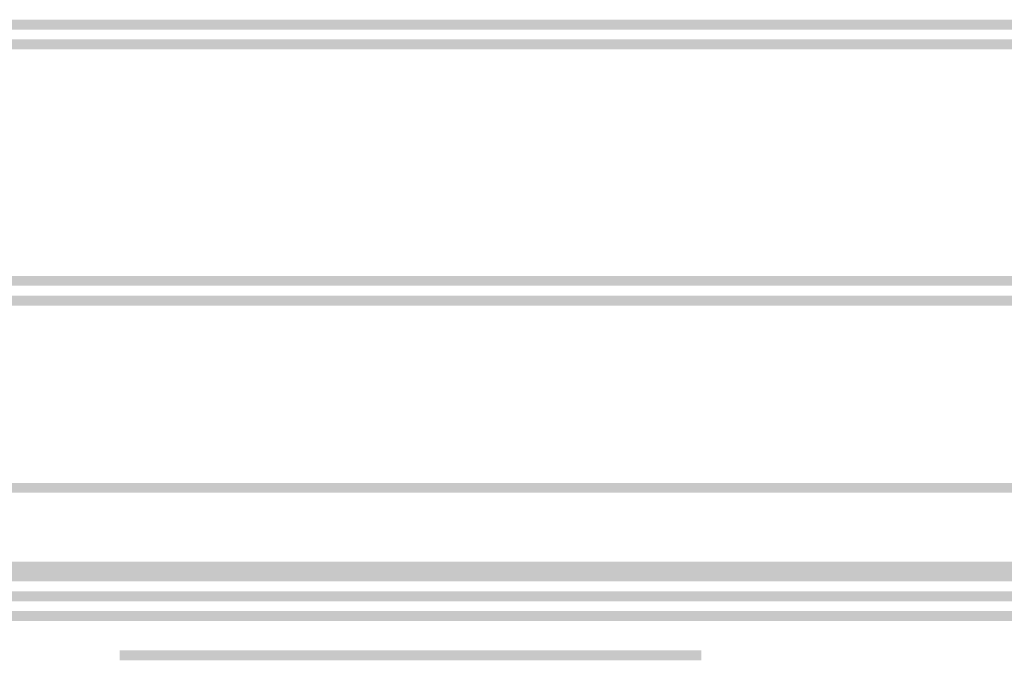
# Model space of a CAD drawing. Header units: millimetres. Extents: x 46 to 491, y -41 to 547.
# Tile 110 of 140: x 392.1 to 396.33, y 135.67 to 138.42. Entities that reach past the tile are written whole.
import ezdxf

# ---------------------------------------------------------------- set-up
doc = ezdxf.new("R2010")
doc.units = ezdxf.units.MM
doc.header["$LTSCALE"] = 10
doc.layers.add('xref', color=252, linetype='Continuous')

# ---------------------------------------------------------------- blocks, each defined once
blk = doc.blocks.new('stacja')
h = blk.add_hatch(color=9)
h.dxf.hatch_style = 2
h.paths.add_polyline_path([(350.689334, 87.968666), (350.689334, 88.011), (336.888667, 87.968666)])
h = blk.add_hatch(color=9)
h.dxf.hatch_style = 2
h.paths.add_polyline_path([(350.689334, 88.011), (336.888667, 87.968666), (336.888667, 88.011)])
h = blk.add_hatch(color=9)
h.dxf.hatch_style = 2
h.paths.add_polyline_path([(350.689334, 87.884), (350.689334, 87.926333), (336.888667, 87.884)])
h = blk.add_hatch(color=9)
h.dxf.hatch_style = 2
h.paths.add_polyline_path([(350.689334, 87.926333), (336.888667, 87.884), (336.888667, 87.926333)])
h = blk.add_hatch(color=9)
h.dxf.hatch_style = 2
h.paths.add_polyline_path([(350.774, 86.868), (350.774, 86.910333), (336.804, 86.868)])
h = blk.add_hatch(color=9)
h.dxf.hatch_style = 2
h.paths.add_polyline_path([(350.774, 86.910333), (336.804, 86.868), (336.804, 86.910333)])
h = blk.add_hatch(color=9)
h.dxf.hatch_style = 2
h.paths.add_polyline_path([(350.774, 86.783333), (350.774, 86.825666), (336.804, 86.783333)])
h = blk.add_hatch(color=9)
h.dxf.hatch_style = 2
h.paths.add_polyline_path([(350.774, 86.825666), (336.804, 86.783333), (336.804, 86.825666)])
h = blk.add_hatch(color=9)
h.dxf.hatch_style = 2
h.paths.add_polyline_path([(350.435334, 85.979), (350.435334, 86.021333), (337.142667, 85.979)])
h = blk.add_hatch(color=9)
h.dxf.hatch_style = 2
h.paths.add_polyline_path([(350.435334, 86.021333), (337.142667, 85.979), (337.142667, 86.021333)])
h = blk.add_hatch(color=9)
h.dxf.hatch_style = 2
h.paths.add_polyline_path([(350.435334, 85.598), (350.435334, 85.682666), (337.142667, 85.598)])
h = blk.add_hatch(color=9)
h.dxf.hatch_style = 2
h.paths.add_polyline_path([(350.435334, 85.682666), (337.142667, 85.598), (337.142667, 85.682666)])
h = blk.add_hatch(color=9)
h.dxf.hatch_style = 2
h.paths.add_polyline_path([(338.920667, 85.640333), (338.920667, 85.598), (339.174667, 85.640333)])
h = blk.add_hatch(color=9)
h.dxf.hatch_style = 2
h.paths.add_polyline_path([(338.920667, 85.598), (339.174667, 85.640333), (339.174667, 85.598)])
h = blk.add_hatch(color=9)
h.dxf.hatch_style = 2
h.paths.add_polyline_path([(351.493667, 85.513333), (351.493667, 85.555666), (336.042, 85.513333)])
h = blk.add_hatch(color=9)
h.dxf.hatch_style = 2
h.paths.add_polyline_path([(351.493667, 85.555666), (336.042, 85.513333), (336.042, 85.555666)])
h = blk.add_hatch(color=9)
h.dxf.hatch_style = 2
h.paths.add_polyline_path([(351.493667, 85.428666), (351.493667, 85.471), (336.042, 85.428666)])
h = blk.add_hatch(color=9)
h.dxf.hatch_style = 2
h.paths.add_polyline_path([(351.493667, 85.471), (336.042, 85.428666), (336.042, 85.471)])
h = blk.add_hatch(color=9)
h.dxf.hatch_style = 2
h.paths.add_polyline_path([(341.037334, 85.259333), (341.037334, 85.301666), (338.539667, 85.259333)])
h = blk.add_hatch(color=9)
h.dxf.hatch_style = 2
h.paths.add_polyline_path([(341.037334, 85.301666), (338.539667, 85.259333), (338.539667, 85.301666)])
h = blk.add_hatch(color=9)
h.dxf.hatch_style = 2
h.paths.add_polyline_path([(341.037334, 85.259333), (341.037334, 85.301666), (338.539667, 85.259333)])
h = blk.add_hatch(color=9)
h.dxf.hatch_style = 2
h.paths.add_polyline_path([(341.037334, 85.301666), (338.539667, 85.259333), (338.539667, 85.301666)])

msp = doc.modelspace()

# ---------------------------------------------------------------- block references
at = {"layer": 'xref'}
msp.add_blockref('stacja', (53.992334, 50.410128), dxfattribs=at)

doc.saveas('drawing.dxf')
